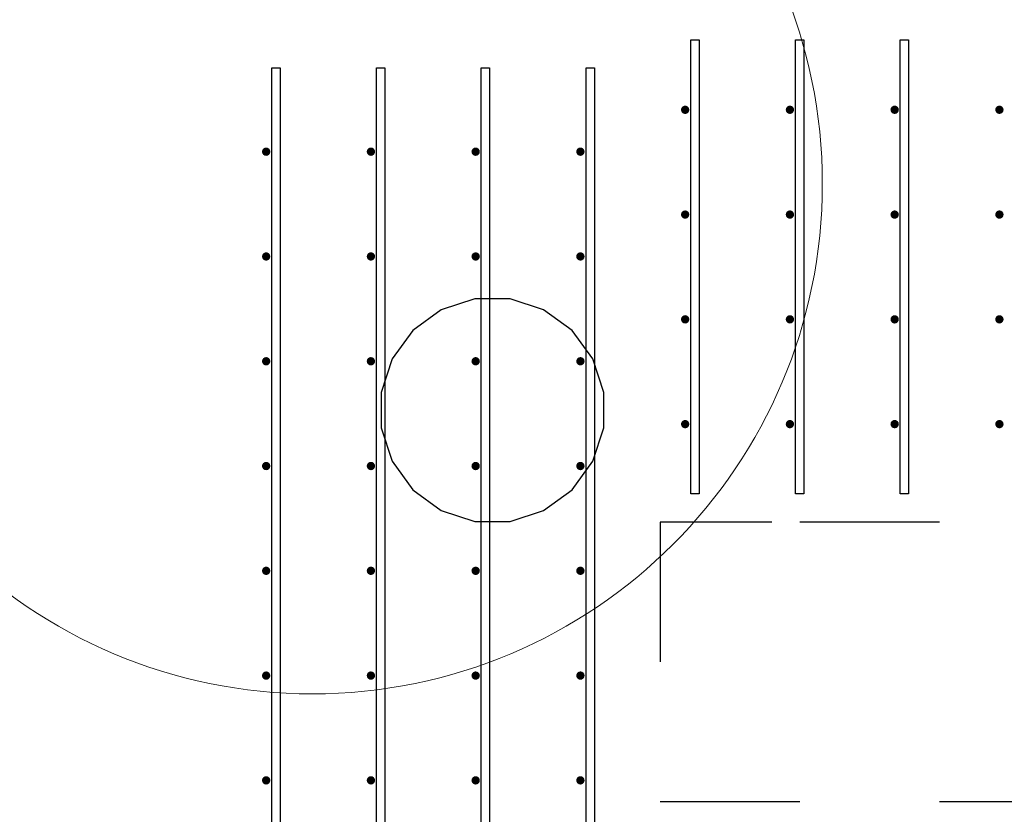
# Model space of a CAD drawing. Header units: metres. Extents: x -38 to 93, y -15 to 21.
# Tile 133 of 256: x 54.487 to 55.192, y 10.491 to 11.06. Entities that reach past the tile are written whole.
import ezdxf

# ---------------------------------------------------------------- set-up
doc = ezdxf.new("R2010")
doc.units = ezdxf.units.M
doc.linetypes.add('______2', pattern=[0.0405, 0.03, -0.0105])
for name, color, linetype, lineweight in [('XR$4$Арматурный каркас 01', 4, 'Continuous', 35), ('XR$4$Общий слой (1)_1', 7, 'Continuous', 13), ('XR$4$Перекрытие (1)', 7, 'Continuous', 35)]:
    doc.layers.add(name, color=color, linetype=linetype, lineweight=lineweight)
doc.layers.add('XR$6$Стена_ бетон несущ.', color=7, linetype='Continuous', lineweight=70, true_color=0xb4b496)

msp = doc.modelspace()

# ---------------------------------------------------------------- hatches: boundary and pattern name
at = {"layer": 'XR$4$Арматурный каркас 01', "linetype": 'Continuous', "lineweight": 50, "transparency": 33554687}
for points in [[(54.96604, 10.99524), (54.96581, 10.99639), (54.96516, 10.99736), (54.96419, 10.99802), (54.96304, 10.99824), (54.96189, 10.99802), (54.96092, 10.99736), (54.96027, 10.99639), (54.96004, 10.99524), (54.96027, 10.9941), (54.96092, 10.99312), (54.96189, 10.99247), (54.96304, 10.99224), (54.96419, 10.99247), (54.96516, 10.99312), (54.96581, 10.9941)], [(54.96604, 10.99524), (54.96581, 10.99639), (54.96516, 10.99736), (54.96419, 10.99802), (54.96304, 10.99824), (54.96189, 10.99802), (54.96092, 10.99736), (54.96027, 10.99639), (54.96004, 10.99524), (54.96027, 10.9941), (54.96092, 10.99312), (54.96189, 10.99247), (54.96304, 10.99224), (54.96419, 10.99247), (54.96516, 10.99312), (54.96581, 10.9941)], [(55.04104, 10.99524), (55.04081, 10.99639), (55.04016, 10.99736), (55.03919, 10.99802), (55.03804, 10.99824), (55.03689, 10.99802), (55.03592, 10.99736), (55.03527, 10.99639), (55.03504, 10.99524), (55.03527, 10.9941), (55.03592, 10.99312), (55.03689, 10.99247), (55.03804, 10.99224), (55.03919, 10.99247), (55.04016, 10.99312), (55.04081, 10.9941)], [(55.04104, 10.99524), (55.04081, 10.99639), (55.04016, 10.99736), (55.03919, 10.99802), (55.03804, 10.99824), (55.03689, 10.99802), (55.03592, 10.99736), (55.03527, 10.99639), (55.03504, 10.99524), (55.03527, 10.9941), (55.03592, 10.99312), (55.03689, 10.99247), (55.03804, 10.99224), (55.03919, 10.99247), (55.04016, 10.99312), (55.04081, 10.9941)], [(55.11604, 10.99524), (55.11581, 10.99639), (55.11516, 10.99736), (55.11419, 10.99802), (55.11304, 10.99824), (55.11189, 10.99802), (55.11092, 10.99736), (55.11027, 10.99639), (55.11004, 10.99524), (55.11027, 10.9941), (55.11092, 10.99312), (55.11189, 10.99247), (55.11304, 10.99224), (55.11419, 10.99247), (55.11516, 10.99312), (55.11581, 10.9941)], [(55.11604, 10.99524), (55.11581, 10.99639), (55.11516, 10.99736), (55.11419, 10.99802), (55.11304, 10.99824), (55.11189, 10.99802), (55.11092, 10.99736), (55.11027, 10.99639), (55.11004, 10.99524), (55.11027, 10.9941), (55.11092, 10.99312), (55.11189, 10.99247), (55.11304, 10.99224), (55.11419, 10.99247), (55.11516, 10.99312), (55.11581, 10.9941)], [(55.19104, 10.99524), (55.19081, 10.99639), (55.19016, 10.99736), (55.18919, 10.99802), (55.18804, 10.99824), (55.18689, 10.99802), (55.18592, 10.99736), (55.18527, 10.99639), (55.18504, 10.99524), (55.18527, 10.9941), (55.18592, 10.99312), (55.18689, 10.99247), (55.18804, 10.99224), (55.18919, 10.99247), (55.19016, 10.99312), (55.19081, 10.9941)], [(55.19104, 10.99524), (55.19081, 10.99639), (55.19016, 10.99736), (55.18919, 10.99802), (55.18804, 10.99824), (55.18689, 10.99802), (55.18592, 10.99736), (55.18527, 10.99639), (55.18504, 10.99524), (55.18527, 10.9941), (55.18592, 10.99312), (55.18689, 10.99247), (55.18804, 10.99224), (55.18919, 10.99247), (55.19016, 10.99312), (55.19081, 10.9941)], [(54.66604, 10.96524), (54.66581, 10.96639), (54.66516, 10.96736), (54.66419, 10.96802), (54.66304, 10.96824), (54.66189, 10.96802), (54.66092, 10.96736), (54.66027, 10.96639), (54.66004, 10.96524), (54.66027, 10.9641), (54.66092, 10.96312), (54.66189, 10.96247), (54.66304, 10.96224), (54.66419, 10.96247), (54.66516, 10.96312), (54.66581, 10.9641)], [(54.66604, 10.96524), (54.66581, 10.96639), (54.66516, 10.96736), (54.66419, 10.96802), (54.66304, 10.96824), (54.66189, 10.96802), (54.66092, 10.96736), (54.66027, 10.96639), (54.66004, 10.96524), (54.66027, 10.9641), (54.66092, 10.96312), (54.66189, 10.96247), (54.66304, 10.96224), (54.66419, 10.96247), (54.66516, 10.96312), (54.66581, 10.9641)], [(54.74104, 10.96524), (54.74081, 10.96639), (54.74016, 10.96736), (54.73919, 10.96802), (54.73804, 10.96824), (54.73689, 10.96802), (54.73592, 10.96736), (54.73527, 10.96639), (54.73504, 10.96524), (54.73527, 10.9641), (54.73592, 10.96312), (54.73689, 10.96247), (54.73804, 10.96224), (54.73919, 10.96247), (54.74016, 10.96312), (54.74081, 10.9641)], [(54.74104, 10.96524), (54.74081, 10.96639), (54.74016, 10.96736), (54.73919, 10.96802), (54.73804, 10.96824), (54.73689, 10.96802), (54.73592, 10.96736), (54.73527, 10.96639), (54.73504, 10.96524), (54.73527, 10.9641), (54.73592, 10.96312), (54.73689, 10.96247), (54.73804, 10.96224), (54.73919, 10.96247), (54.74016, 10.96312), (54.74081, 10.9641)], [(54.81604, 10.96524), (54.81581, 10.96639), (54.81516, 10.96736), (54.81419, 10.96802), (54.81304, 10.96824), (54.81189, 10.96802), (54.81092, 10.96736), (54.81027, 10.96639), (54.81004, 10.96524), (54.81027, 10.9641), (54.81092, 10.96312), (54.81189, 10.96247), (54.81304, 10.96224), (54.81419, 10.96247), (54.81516, 10.96312), (54.81581, 10.9641)], [(54.81604, 10.96524), (54.81581, 10.96639), (54.81516, 10.96736), (54.81419, 10.96802), (54.81304, 10.96824), (54.81189, 10.96802), (54.81092, 10.96736), (54.81027, 10.96639), (54.81004, 10.96524), (54.81027, 10.9641), (54.81092, 10.96312), (54.81189, 10.96247), (54.81304, 10.96224), (54.81419, 10.96247), (54.81516, 10.96312), (54.81581, 10.9641)], [(54.89104, 10.96524), (54.89081, 10.96639), (54.89016, 10.96736), (54.88919, 10.96802), (54.88804, 10.96824), (54.88689, 10.96802), (54.88592, 10.96736), (54.88527, 10.96639), (54.88504, 10.96524), (54.88527, 10.9641), (54.88592, 10.96312), (54.88689, 10.96247), (54.88804, 10.96224), (54.88919, 10.96247), (54.89016, 10.96312), (54.89081, 10.9641)], [(54.89104, 10.96524), (54.89081, 10.96639), (54.89016, 10.96736), (54.88919, 10.96802), (54.88804, 10.96824), (54.88689, 10.96802), (54.88592, 10.96736), (54.88527, 10.96639), (54.88504, 10.96524), (54.88527, 10.9641), (54.88592, 10.96312), (54.88689, 10.96247), (54.88804, 10.96224), (54.88919, 10.96247), (54.89016, 10.96312), (54.89081, 10.9641)], [(54.96604, 10.92024), (54.96581, 10.92139), (54.96516, 10.92236), (54.96419, 10.92302), (54.96304, 10.92324), (54.96189, 10.92302), (54.96092, 10.92236), (54.96027, 10.92139), (54.96004, 10.92024), (54.96027, 10.9191), (54.96092, 10.91812), (54.96189, 10.91747), (54.96304, 10.91724), (54.96419, 10.91747), (54.96516, 10.91812), (54.96581, 10.9191)], [(54.96604, 10.92024), (54.96581, 10.92139), (54.96516, 10.92236), (54.96419, 10.92302), (54.96304, 10.92324), (54.96189, 10.92302), (54.96092, 10.92236), (54.96027, 10.92139), (54.96004, 10.92024), (54.96027, 10.9191), (54.96092, 10.91812), (54.96189, 10.91747), (54.96304, 10.91724), (54.96419, 10.91747), (54.96516, 10.91812), (54.96581, 10.9191)], [(55.04104, 10.92024), (55.04081, 10.92139), (55.04016, 10.92236), (55.03919, 10.92302), (55.03804, 10.92324), (55.03689, 10.92302), (55.03592, 10.92236), (55.03527, 10.92139), (55.03504, 10.92024), (55.03527, 10.9191), (55.03592, 10.91812), (55.03689, 10.91747), (55.03804, 10.91724), (55.03919, 10.91747), (55.04016, 10.91812), (55.04081, 10.9191)], [(55.04104, 10.92024), (55.04081, 10.92139), (55.04016, 10.92236), (55.03919, 10.92302), (55.03804, 10.92324), (55.03689, 10.92302), (55.03592, 10.92236), (55.03527, 10.92139), (55.03504, 10.92024), (55.03527, 10.9191), (55.03592, 10.91812), (55.03689, 10.91747), (55.03804, 10.91724), (55.03919, 10.91747), (55.04016, 10.91812), (55.04081, 10.9191)], [(55.11604, 10.92024), (55.11581, 10.92139), (55.11516, 10.92236), (55.11419, 10.92302), (55.11304, 10.92324), (55.11189, 10.92302), (55.11092, 10.92236), (55.11027, 10.92139), (55.11004, 10.92024), (55.11027, 10.9191), (55.11092, 10.91812), (55.11189, 10.91747), (55.11304, 10.91724), (55.11419, 10.91747), (55.11516, 10.91812), (55.11581, 10.9191)], [(55.11604, 10.92024), (55.11581, 10.92139), (55.11516, 10.92236), (55.11419, 10.92302), (55.11304, 10.92324), (55.11189, 10.92302), (55.11092, 10.92236), (55.11027, 10.92139), (55.11004, 10.92024), (55.11027, 10.9191), (55.11092, 10.91812), (55.11189, 10.91747), (55.11304, 10.91724), (55.11419, 10.91747), (55.11516, 10.91812), (55.11581, 10.9191)], [(55.19104, 10.92024), (55.19081, 10.92139), (55.19016, 10.92236), (55.18919, 10.92302), (55.18804, 10.92324), (55.18689, 10.92302), (55.18592, 10.92236), (55.18527, 10.92139), (55.18504, 10.92024), (55.18527, 10.9191), (55.18592, 10.91812), (55.18689, 10.91747), (55.18804, 10.91724), (55.18919, 10.91747), (55.19016, 10.91812), (55.19081, 10.9191)], [(55.19104, 10.92024), (55.19081, 10.92139), (55.19016, 10.92236), (55.18919, 10.92302), (55.18804, 10.92324), (55.18689, 10.92302), (55.18592, 10.92236), (55.18527, 10.92139), (55.18504, 10.92024), (55.18527, 10.9191), (55.18592, 10.91812), (55.18689, 10.91747), (55.18804, 10.91724), (55.18919, 10.91747), (55.19016, 10.91812), (55.19081, 10.9191)], [(54.66604, 10.89024), (54.66581, 10.89139), (54.66516, 10.89236), (54.66419, 10.89302), (54.66304, 10.89324), (54.66189, 10.89302), (54.66092, 10.89236), (54.66027, 10.89139), (54.66004, 10.89024), (54.66027, 10.8891), (54.66092, 10.88812), (54.66189, 10.88747), (54.66304, 10.88724), (54.66419, 10.88747), (54.66516, 10.88812), (54.66581, 10.8891)], [(54.66604, 10.89024), (54.66581, 10.89139), (54.66516, 10.89236), (54.66419, 10.89302), (54.66304, 10.89324), (54.66189, 10.89302), (54.66092, 10.89236), (54.66027, 10.89139), (54.66004, 10.89024), (54.66027, 10.8891), (54.66092, 10.88812), (54.66189, 10.88747), (54.66304, 10.88724), (54.66419, 10.88747), (54.66516, 10.88812), (54.66581, 10.8891)], [(54.74104, 10.89024), (54.74081, 10.89139), (54.74016, 10.89236), (54.73919, 10.89302), (54.73804, 10.89324), (54.73689, 10.89302), (54.73592, 10.89236), (54.73527, 10.89139), (54.73504, 10.89024), (54.73527, 10.8891), (54.73592, 10.88812), (54.73689, 10.88747), (54.73804, 10.88724), (54.73919, 10.88747), (54.74016, 10.88812), (54.74081, 10.8891)], [(54.74104, 10.89024), (54.74081, 10.89139), (54.74016, 10.89236), (54.73919, 10.89302), (54.73804, 10.89324), (54.73689, 10.89302), (54.73592, 10.89236), (54.73527, 10.89139), (54.73504, 10.89024), (54.73527, 10.8891), (54.73592, 10.88812), (54.73689, 10.88747), (54.73804, 10.88724), (54.73919, 10.88747), (54.74016, 10.88812), (54.74081, 10.8891)], [(54.81604, 10.89024), (54.81581, 10.89139), (54.81516, 10.89236), (54.81419, 10.89302), (54.81304, 10.89324), (54.81189, 10.89302), (54.81092, 10.89236), (54.81027, 10.89139), (54.81004, 10.89024), (54.81027, 10.8891), (54.81092, 10.88812), (54.81189, 10.88747), (54.81304, 10.88724), (54.81419, 10.88747), (54.81516, 10.88812), (54.81581, 10.8891)], [(54.81604, 10.89024), (54.81581, 10.89139), (54.81516, 10.89236), (54.81419, 10.89302), (54.81304, 10.89324), (54.81189, 10.89302), (54.81092, 10.89236), (54.81027, 10.89139), (54.81004, 10.89024), (54.81027, 10.8891), (54.81092, 10.88812), (54.81189, 10.88747), (54.81304, 10.88724), (54.81419, 10.88747), (54.81516, 10.88812), (54.81581, 10.8891)], [(54.89104, 10.89024), (54.89081, 10.89139), (54.89016, 10.89236), (54.88919, 10.89302), (54.88804, 10.89324), (54.88689, 10.89302), (54.88592, 10.89236), (54.88527, 10.89139), (54.88504, 10.89024), (54.88527, 10.8891), (54.88592, 10.88812), (54.88689, 10.88747), (54.88804, 10.88724), (54.88919, 10.88747), (54.89016, 10.88812), (54.89081, 10.8891)], [(54.89104, 10.89024), (54.89081, 10.89139), (54.89016, 10.89236), (54.88919, 10.89302), (54.88804, 10.89324), (54.88689, 10.89302), (54.88592, 10.89236), (54.88527, 10.89139), (54.88504, 10.89024), (54.88527, 10.8891), (54.88592, 10.88812), (54.88689, 10.88747), (54.88804, 10.88724), (54.88919, 10.88747), (54.89016, 10.88812), (54.89081, 10.8891)], [(54.96604, 10.84524), (54.96581, 10.84639), (54.96516, 10.84736), (54.96419, 10.84802), (54.96304, 10.84824), (54.96189, 10.84802), (54.96092, 10.84736), (54.96027, 10.84639), (54.96004, 10.84524), (54.96027, 10.8441), (54.96092, 10.84312), (54.96189, 10.84247), (54.96304, 10.84224), (54.96419, 10.84247), (54.96516, 10.84312), (54.96581, 10.8441)], [(54.96604, 10.84524), (54.96581, 10.84639), (54.96516, 10.84736), (54.96419, 10.84802), (54.96304, 10.84824), (54.96189, 10.84802), (54.96092, 10.84736), (54.96027, 10.84639), (54.96004, 10.84524), (54.96027, 10.8441), (54.96092, 10.84312), (54.96189, 10.84247), (54.96304, 10.84224), (54.96419, 10.84247), (54.96516, 10.84312), (54.96581, 10.8441)], [(55.04104, 10.84524), (55.04081, 10.84639), (55.04016, 10.84736), (55.03919, 10.84802), (55.03804, 10.84824), (55.03689, 10.84802), (55.03592, 10.84736), (55.03527, 10.84639), (55.03504, 10.84524), (55.03527, 10.8441), (55.03592, 10.84312), (55.03689, 10.84247), (55.03804, 10.84224), (55.03919, 10.84247), (55.04016, 10.84312), (55.04081, 10.8441)], [(55.04104, 10.84524), (55.04081, 10.84639), (55.04016, 10.84736), (55.03919, 10.84802), (55.03804, 10.84824), (55.03689, 10.84802), (55.03592, 10.84736), (55.03527, 10.84639), (55.03504, 10.84524), (55.03527, 10.8441), (55.03592, 10.84312), (55.03689, 10.84247), (55.03804, 10.84224), (55.03919, 10.84247), (55.04016, 10.84312), (55.04081, 10.8441)], [(55.11604, 10.84524), (55.11581, 10.84639), (55.11516, 10.84736), (55.11419, 10.84802), (55.11304, 10.84824), (55.11189, 10.84802), (55.11092, 10.84736), (55.11027, 10.84639), (55.11004, 10.84524), (55.11027, 10.8441), (55.11092, 10.84312), (55.11189, 10.84247), (55.11304, 10.84224), (55.11419, 10.84247), (55.11516, 10.84312), (55.11581, 10.8441)], [(55.11604, 10.84524), (55.11581, 10.84639), (55.11516, 10.84736), (55.11419, 10.84802), (55.11304, 10.84824), (55.11189, 10.84802), (55.11092, 10.84736), (55.11027, 10.84639), (55.11004, 10.84524), (55.11027, 10.8441), (55.11092, 10.84312), (55.11189, 10.84247), (55.11304, 10.84224), (55.11419, 10.84247), (55.11516, 10.84312), (55.11581, 10.8441)], [(55.19104, 10.84524), (55.19081, 10.84639), (55.19016, 10.84736), (55.18919, 10.84802), (55.18804, 10.84824), (55.18689, 10.84802), (55.18592, 10.84736), (55.18527, 10.84639), (55.18504, 10.84524), (55.18527, 10.8441), (55.18592, 10.84312), (55.18689, 10.84247), (55.18804, 10.84224), (55.18919, 10.84247), (55.19016, 10.84312), (55.19081, 10.8441)], [(55.19104, 10.84524), (55.19081, 10.84639), (55.19016, 10.84736), (55.18919, 10.84802), (55.18804, 10.84824), (55.18689, 10.84802), (55.18592, 10.84736), (55.18527, 10.84639), (55.18504, 10.84524), (55.18527, 10.8441), (55.18592, 10.84312), (55.18689, 10.84247), (55.18804, 10.84224), (55.18919, 10.84247), (55.19016, 10.84312), (55.19081, 10.8441)], [(54.66604, 10.81524), (54.66581, 10.81639), (54.66516, 10.81736), (54.66419, 10.81802), (54.66304, 10.81824), (54.66189, 10.81802), (54.66092, 10.81736), (54.66027, 10.81639), (54.66004, 10.81524), (54.66027, 10.8141), (54.66092, 10.81312), (54.66189, 10.81247), (54.66304, 10.81224), (54.66419, 10.81247), (54.66516, 10.81312), (54.66581, 10.8141)], [(54.66604, 10.81524), (54.66581, 10.81639), (54.66516, 10.81736), (54.66419, 10.81802), (54.66304, 10.81824), (54.66189, 10.81802), (54.66092, 10.81736), (54.66027, 10.81639), (54.66004, 10.81524), (54.66027, 10.8141), (54.66092, 10.81312), (54.66189, 10.81247), (54.66304, 10.81224), (54.66419, 10.81247), (54.66516, 10.81312), (54.66581, 10.8141)], [(54.74104, 10.81524), (54.74081, 10.81639), (54.74016, 10.81736), (54.73919, 10.81802), (54.73804, 10.81824), (54.73689, 10.81802), (54.73592, 10.81736), (54.73527, 10.81639), (54.73504, 10.81524), (54.73527, 10.8141), (54.73592, 10.81312), (54.73689, 10.81247), (54.73804, 10.81224), (54.73919, 10.81247), (54.74016, 10.81312), (54.74081, 10.8141)], [(54.74104, 10.81524), (54.74081, 10.81639), (54.74016, 10.81736), (54.73919, 10.81802), (54.73804, 10.81824), (54.73689, 10.81802), (54.73592, 10.81736), (54.73527, 10.81639), (54.73504, 10.81524), (54.73527, 10.8141), (54.73592, 10.81312), (54.73689, 10.81247), (54.73804, 10.81224), (54.73919, 10.81247), (54.74016, 10.81312), (54.74081, 10.8141)], [(54.81604, 10.81524), (54.81581, 10.81639), (54.81516, 10.81736), (54.81419, 10.81802), (54.81304, 10.81824), (54.81189, 10.81802), (54.81092, 10.81736), (54.81027, 10.81639), (54.81004, 10.81524), (54.81027, 10.8141), (54.81092, 10.81312), (54.81189, 10.81247), (54.81304, 10.81224), (54.81419, 10.81247), (54.81516, 10.81312), (54.81581, 10.8141)], [(54.81604, 10.81524), (54.81581, 10.81639), (54.81516, 10.81736), (54.81419, 10.81802), (54.81304, 10.81824), (54.81189, 10.81802), (54.81092, 10.81736), (54.81027, 10.81639), (54.81004, 10.81524), (54.81027, 10.8141), (54.81092, 10.81312), (54.81189, 10.81247), (54.81304, 10.81224), (54.81419, 10.81247), (54.81516, 10.81312), (54.81581, 10.8141)], [(54.89104, 10.81524), (54.89081, 10.81639), (54.89016, 10.81736), (54.88919, 10.81802), (54.88804, 10.81824), (54.88689, 10.81802), (54.88592, 10.81736), (54.88527, 10.81639), (54.88504, 10.81524), (54.88527, 10.8141), (54.88592, 10.81312), (54.88689, 10.81247), (54.88804, 10.81224), (54.88919, 10.81247), (54.89016, 10.81312), (54.89081, 10.8141)], [(54.89104, 10.81524), (54.89081, 10.81639), (54.89016, 10.81736), (54.88919, 10.81802), (54.88804, 10.81824), (54.88689, 10.81802), (54.88592, 10.81736), (54.88527, 10.81639), (54.88504, 10.81524), (54.88527, 10.8141), (54.88592, 10.81312), (54.88689, 10.81247), (54.88804, 10.81224), (54.88919, 10.81247), (54.89016, 10.81312), (54.89081, 10.8141)], [(54.96604, 10.77024), (54.96581, 10.77139), (54.96516, 10.77236), (54.96419, 10.77302), (54.96304, 10.77324), (54.96189, 10.77302), (54.96092, 10.77236), (54.96027, 10.77139), (54.96004, 10.77024), (54.96027, 10.7691), (54.96092, 10.76812), (54.96189, 10.76747), (54.96304, 10.76724), (54.96419, 10.76747), (54.96516, 10.76812), (54.96581, 10.7691)], [(54.96604, 10.77024), (54.96581, 10.77139), (54.96516, 10.77236), (54.96419, 10.77302), (54.96304, 10.77324), (54.96189, 10.77302), (54.96092, 10.77236), (54.96027, 10.77139), (54.96004, 10.77024), (54.96027, 10.7691), (54.96092, 10.76812), (54.96189, 10.76747), (54.96304, 10.76724), (54.96419, 10.76747), (54.96516, 10.76812), (54.96581, 10.7691)], [(55.04104, 10.77024), (55.04081, 10.77139), (55.04016, 10.77236), (55.03919, 10.77302), (55.03804, 10.77324), (55.03689, 10.77302), (55.03592, 10.77236), (55.03527, 10.77139), (55.03504, 10.77024), (55.03527, 10.7691), (55.03592, 10.76812), (55.03689, 10.76747), (55.03804, 10.76724), (55.03919, 10.76747), (55.04016, 10.76812), (55.04081, 10.7691)], [(55.04104, 10.77024), (55.04081, 10.77139), (55.04016, 10.77236), (55.03919, 10.77302), (55.03804, 10.77324), (55.03689, 10.77302), (55.03592, 10.77236), (55.03527, 10.77139), (55.03504, 10.77024), (55.03527, 10.7691), (55.03592, 10.76812), (55.03689, 10.76747), (55.03804, 10.76724), (55.03919, 10.76747), (55.04016, 10.76812), (55.04081, 10.7691)], [(55.11604, 10.77024), (55.11581, 10.77139), (55.11516, 10.77236), (55.11419, 10.77302), (55.11304, 10.77324), (55.11189, 10.77302), (55.11092, 10.77236), (55.11027, 10.77139), (55.11004, 10.77024), (55.11027, 10.7691), (55.11092, 10.76812), (55.11189, 10.76747), (55.11304, 10.76724), (55.11419, 10.76747), (55.11516, 10.76812), (55.11581, 10.7691)], [(55.11604, 10.77024), (55.11581, 10.77139), (55.11516, 10.77236), (55.11419, 10.77302), (55.11304, 10.77324), (55.11189, 10.77302), (55.11092, 10.77236), (55.11027, 10.77139), (55.11004, 10.77024), (55.11027, 10.7691), (55.11092, 10.76812), (55.11189, 10.76747), (55.11304, 10.76724), (55.11419, 10.76747), (55.11516, 10.76812), (55.11581, 10.7691)], [(55.19104, 10.77024), (55.19081, 10.77139), (55.19016, 10.77236), (55.18919, 10.77302), (55.18804, 10.77324), (55.18689, 10.77302), (55.18592, 10.77236), (55.18527, 10.77139), (55.18504, 10.77024), (55.18527, 10.7691), (55.18592, 10.76812), (55.18689, 10.76747), (55.18804, 10.76724), (55.18919, 10.76747), (55.19016, 10.76812), (55.19081, 10.7691)], [(55.19104, 10.77024), (55.19081, 10.77139), (55.19016, 10.77236), (55.18919, 10.77302), (55.18804, 10.77324), (55.18689, 10.77302), (55.18592, 10.77236), (55.18527, 10.77139), (55.18504, 10.77024), (55.18527, 10.7691), (55.18592, 10.76812), (55.18689, 10.76747), (55.18804, 10.76724), (55.18919, 10.76747), (55.19016, 10.76812), (55.19081, 10.7691)], [(54.66604, 10.74024), (54.66581, 10.74139), (54.66516, 10.74237), (54.66419, 10.74302), (54.66304, 10.74324), (54.66189, 10.74302), (54.66092, 10.74237), (54.66027, 10.74139), (54.66004, 10.74024), (54.66027, 10.7391), (54.66092, 10.73812), (54.66189, 10.73747), (54.66304, 10.73724), (54.66419, 10.73747), (54.66516, 10.73812), (54.66581, 10.7391)], [(54.66604, 10.74024), (54.66581, 10.74139), (54.66516, 10.74237), (54.66419, 10.74302), (54.66304, 10.74324), (54.66189, 10.74302), (54.66092, 10.74237), (54.66027, 10.74139), (54.66004, 10.74024), (54.66027, 10.7391), (54.66092, 10.73812), (54.66189, 10.73747), (54.66304, 10.73724), (54.66419, 10.73747), (54.66516, 10.73812), (54.66581, 10.7391)], [(54.74104, 10.74024), (54.74081, 10.74139), (54.74016, 10.74237), (54.73919, 10.74302), (54.73804, 10.74324), (54.73689, 10.74302), (54.73592, 10.74237), (54.73527, 10.74139), (54.73504, 10.74024), (54.73527, 10.7391), (54.73592, 10.73812), (54.73689, 10.73747), (54.73804, 10.73724), (54.73919, 10.73747), (54.74016, 10.73812), (54.74081, 10.7391)], [(54.74104, 10.74024), (54.74081, 10.74139), (54.74016, 10.74237), (54.73919, 10.74302), (54.73804, 10.74324), (54.73689, 10.74302), (54.73592, 10.74237), (54.73527, 10.74139), (54.73504, 10.74024), (54.73527, 10.7391), (54.73592, 10.73812), (54.73689, 10.73747), (54.73804, 10.73724), (54.73919, 10.73747), (54.74016, 10.73812), (54.74081, 10.7391)], [(54.81604, 10.74024), (54.81581, 10.74139), (54.81516, 10.74237), (54.81419, 10.74302), (54.81304, 10.74324), (54.81189, 10.74302), (54.81092, 10.74237), (54.81027, 10.74139), (54.81004, 10.74024), (54.81027, 10.7391), (54.81092, 10.73812), (54.81189, 10.73747), (54.81304, 10.73724), (54.81419, 10.73747), (54.81516, 10.73812), (54.81581, 10.7391)], [(54.81604, 10.74024), (54.81581, 10.74139), (54.81516, 10.74237), (54.81419, 10.74302), (54.81304, 10.74324), (54.81189, 10.74302), (54.81092, 10.74237), (54.81027, 10.74139), (54.81004, 10.74024), (54.81027, 10.7391), (54.81092, 10.73812), (54.81189, 10.73747), (54.81304, 10.73724), (54.81419, 10.73747), (54.81516, 10.73812), (54.81581, 10.7391)], [(54.89104, 10.74024), (54.89081, 10.74139), (54.89016, 10.74237), (54.88919, 10.74302), (54.88804, 10.74324), (54.88689, 10.74302), (54.88592, 10.74237), (54.88527, 10.74139), (54.88504, 10.74024), (54.88527, 10.7391), (54.88592, 10.73812), (54.88689, 10.73747), (54.88804, 10.73724), (54.88919, 10.73747), (54.89016, 10.73812), (54.89081, 10.7391)], [(54.89104, 10.74024), (54.89081, 10.74139), (54.89016, 10.74237), (54.88919, 10.74302), (54.88804, 10.74324), (54.88689, 10.74302), (54.88592, 10.74237), (54.88527, 10.74139), (54.88504, 10.74024), (54.88527, 10.7391), (54.88592, 10.73812), (54.88689, 10.73747), (54.88804, 10.73724), (54.88919, 10.73747), (54.89016, 10.73812), (54.89081, 10.7391)], [(54.66604, 10.66524), (54.66581, 10.66639), (54.66516, 10.66737), (54.66419, 10.66802), (54.66304, 10.66824), (54.66189, 10.66802), (54.66092, 10.66737), (54.66027, 10.66639), (54.66004, 10.66524), (54.66027, 10.6641), (54.66092, 10.66312), (54.66189, 10.66247), (54.66304, 10.66224), (54.66419, 10.66247), (54.66516, 10.66312), (54.66581, 10.6641)], [(54.66604, 10.66524), (54.66581, 10.66639), (54.66516, 10.66737), (54.66419, 10.66802), (54.66304, 10.66824), (54.66189, 10.66802), (54.66092, 10.66737), (54.66027, 10.66639), (54.66004, 10.66524), (54.66027, 10.6641), (54.66092, 10.66312), (54.66189, 10.66247), (54.66304, 10.66224), (54.66419, 10.66247), (54.66516, 10.66312), (54.66581, 10.6641)], [(54.74104, 10.66524), (54.74081, 10.66639), (54.74016, 10.66737), (54.73919, 10.66802), (54.73804, 10.66824), (54.73689, 10.66802), (54.73592, 10.66737), (54.73527, 10.66639), (54.73504, 10.66524), (54.73527, 10.6641), (54.73592, 10.66312), (54.73689, 10.66247), (54.73804, 10.66224), (54.73919, 10.66247), (54.74016, 10.66312), (54.74081, 10.6641)], [(54.74104, 10.66524), (54.74081, 10.66639), (54.74016, 10.66737), (54.73919, 10.66802), (54.73804, 10.66824), (54.73689, 10.66802), (54.73592, 10.66737), (54.73527, 10.66639), (54.73504, 10.66524), (54.73527, 10.6641), (54.73592, 10.66312), (54.73689, 10.66247), (54.73804, 10.66224), (54.73919, 10.66247), (54.74016, 10.66312), (54.74081, 10.6641)], [(54.81604, 10.66524), (54.81581, 10.66639), (54.81516, 10.66737), (54.81419, 10.66802), (54.81304, 10.66824), (54.81189, 10.66802), (54.81092, 10.66737), (54.81027, 10.66639), (54.81004, 10.66524), (54.81027, 10.6641), (54.81092, 10.66312), (54.81189, 10.66247), (54.81304, 10.66224), (54.81419, 10.66247), (54.81516, 10.66312), (54.81581, 10.6641)], [(54.81604, 10.66524), (54.81581, 10.66639), (54.81516, 10.66737), (54.81419, 10.66802), (54.81304, 10.66824), (54.81189, 10.66802), (54.81092, 10.66737), (54.81027, 10.66639), (54.81004, 10.66524), (54.81027, 10.6641), (54.81092, 10.66312), (54.81189, 10.66247), (54.81304, 10.66224), (54.81419, 10.66247), (54.81516, 10.66312), (54.81581, 10.6641)], [(54.89104, 10.66524), (54.89081, 10.66639), (54.89016, 10.66737), (54.88919, 10.66802), (54.88804, 10.66824), (54.88689, 10.66802), (54.88592, 10.66737), (54.88527, 10.66639), (54.88504, 10.66524), (54.88527, 10.6641), (54.88592, 10.66312), (54.88689, 10.66247), (54.88804, 10.66224), (54.88919, 10.66247), (54.89016, 10.66312), (54.89081, 10.6641)], [(54.89104, 10.66524), (54.89081, 10.66639), (54.89016, 10.66737), (54.88919, 10.66802), (54.88804, 10.66824), (54.88689, 10.66802), (54.88592, 10.66737), (54.88527, 10.66639), (54.88504, 10.66524), (54.88527, 10.6641), (54.88592, 10.66312), (54.88689, 10.66247), (54.88804, 10.66224), (54.88919, 10.66247), (54.89016, 10.66312), (54.89081, 10.6641)], [(54.66604, 10.59024), (54.66581, 10.59139), (54.66516, 10.59237), (54.66419, 10.59302), (54.66304, 10.59324), (54.66189, 10.59302), (54.66092, 10.59237), (54.66027, 10.59139), (54.66004, 10.59024), (54.66027, 10.5891), (54.66092, 10.58812), (54.66189, 10.58747), (54.66304, 10.58724), (54.66419, 10.58747), (54.66516, 10.58812), (54.66581, 10.5891)], [(54.66604, 10.59024), (54.66581, 10.59139), (54.66516, 10.59237), (54.66419, 10.59302), (54.66304, 10.59324), (54.66189, 10.59302), (54.66092, 10.59237), (54.66027, 10.59139), (54.66004, 10.59024), (54.66027, 10.5891), (54.66092, 10.58812), (54.66189, 10.58747), (54.66304, 10.58724), (54.66419, 10.58747), (54.66516, 10.58812), (54.66581, 10.5891)], [(54.74104, 10.59024), (54.74081, 10.59139), (54.74016, 10.59237), (54.73919, 10.59302), (54.73804, 10.59324), (54.73689, 10.59302), (54.73592, 10.59237), (54.73527, 10.59139), (54.73504, 10.59024), (54.73527, 10.5891), (54.73592, 10.58812), (54.73689, 10.58747), (54.73804, 10.58724), (54.73919, 10.58747), (54.74016, 10.58812), (54.74081, 10.5891)], [(54.74104, 10.59024), (54.74081, 10.59139), (54.74016, 10.59237), (54.73919, 10.59302), (54.73804, 10.59324), (54.73689, 10.59302), (54.73592, 10.59237), (54.73527, 10.59139), (54.73504, 10.59024), (54.73527, 10.5891), (54.73592, 10.58812), (54.73689, 10.58747), (54.73804, 10.58724), (54.73919, 10.58747), (54.74016, 10.58812), (54.74081, 10.5891)], [(54.81604, 10.59024), (54.81581, 10.59139), (54.81516, 10.59237), (54.81419, 10.59302), (54.81304, 10.59324), (54.81189, 10.59302), (54.81092, 10.59237), (54.81027, 10.59139), (54.81004, 10.59024), (54.81027, 10.5891), (54.81092, 10.58812), (54.81189, 10.58747), (54.81304, 10.58724), (54.81419, 10.58747), (54.81516, 10.58812), (54.81581, 10.5891)], [(54.81604, 10.59024), (54.81581, 10.59139), (54.81516, 10.59237), (54.81419, 10.59302), (54.81304, 10.59324), (54.81189, 10.59302), (54.81092, 10.59237), (54.81027, 10.59139), (54.81004, 10.59024), (54.81027, 10.5891), (54.81092, 10.58812), (54.81189, 10.58747), (54.81304, 10.58724), (54.81419, 10.58747), (54.81516, 10.58812), (54.81581, 10.5891)], [(54.89104, 10.59024), (54.89081, 10.59139), (54.89016, 10.59237), (54.88919, 10.59302), (54.88804, 10.59324), (54.88689, 10.59302), (54.88592, 10.59237), (54.88527, 10.59139), (54.88504, 10.59024), (54.88527, 10.5891), (54.88592, 10.58812), (54.88689, 10.58747), (54.88804, 10.58724), (54.88919, 10.58747), (54.89016, 10.58812), (54.89081, 10.5891)], [(54.89104, 10.59024), (54.89081, 10.59139), (54.89016, 10.59237), (54.88919, 10.59302), (54.88804, 10.59324), (54.88689, 10.59302), (54.88592, 10.59237), (54.88527, 10.59139), (54.88504, 10.59024), (54.88527, 10.5891), (54.88592, 10.58812), (54.88689, 10.58747), (54.88804, 10.58724), (54.88919, 10.58747), (54.89016, 10.58812), (54.89081, 10.5891)], [(54.66604, 10.51524), (54.66581, 10.51639), (54.66516, 10.51737), (54.66419, 10.51802), (54.66304, 10.51824), (54.66189, 10.51802), (54.66092, 10.51737), (54.66027, 10.51639), (54.66004, 10.51524), (54.66027, 10.5141), (54.66092, 10.51312), (54.66189, 10.51247), (54.66304, 10.51224), (54.66419, 10.51247), (54.66516, 10.51312), (54.66581, 10.5141)], [(54.66604, 10.51524), (54.66581, 10.51639), (54.66516, 10.51737), (54.66419, 10.51802), (54.66304, 10.51824), (54.66189, 10.51802), (54.66092, 10.51737), (54.66027, 10.51639), (54.66004, 10.51524), (54.66027, 10.5141), (54.66092, 10.51312), (54.66189, 10.51247), (54.66304, 10.51224), (54.66419, 10.51247), (54.66516, 10.51312), (54.66581, 10.5141)], [(54.74104, 10.51524), (54.74081, 10.51639), (54.74016, 10.51737), (54.73919, 10.51802), (54.73804, 10.51824), (54.73689, 10.51802), (54.73592, 10.51737), (54.73527, 10.51639), (54.73504, 10.51524), (54.73527, 10.5141), (54.73592, 10.51312), (54.73689, 10.51247), (54.73804, 10.51224), (54.73919, 10.51247), (54.74016, 10.51312), (54.74081, 10.5141)], [(54.74104, 10.51524), (54.74081, 10.51639), (54.74016, 10.51737), (54.73919, 10.51802), (54.73804, 10.51824), (54.73689, 10.51802), (54.73592, 10.51737), (54.73527, 10.51639), (54.73504, 10.51524), (54.73527, 10.5141), (54.73592, 10.51312), (54.73689, 10.51247), (54.73804, 10.51224), (54.73919, 10.51247), (54.74016, 10.51312), (54.74081, 10.5141)], [(54.81604, 10.51524), (54.81581, 10.51639), (54.81516, 10.51737), (54.81419, 10.51802), (54.81304, 10.51824), (54.81189, 10.51802), (54.81092, 10.51737), (54.81027, 10.51639), (54.81004, 10.51524), (54.81027, 10.5141), (54.81092, 10.51312), (54.81189, 10.51247), (54.81304, 10.51224), (54.81419, 10.51247), (54.81516, 10.51312), (54.81581, 10.5141)], [(54.81604, 10.51524), (54.81581, 10.51639), (54.81516, 10.51737), (54.81419, 10.51802), (54.81304, 10.51824), (54.81189, 10.51802), (54.81092, 10.51737), (54.81027, 10.51639), (54.81004, 10.51524), (54.81027, 10.5141), (54.81092, 10.51312), (54.81189, 10.51247), (54.81304, 10.51224), (54.81419, 10.51247), (54.81516, 10.51312), (54.81581, 10.5141)], [(54.89104, 10.51524), (54.89081, 10.51639), (54.89016, 10.51737), (54.88919, 10.51802), (54.88804, 10.51824), (54.88689, 10.51802), (54.88592, 10.51737), (54.88527, 10.51639), (54.88504, 10.51524), (54.88527, 10.5141), (54.88592, 10.51312), (54.88689, 10.51247), (54.88804, 10.51224), (54.88919, 10.51247), (54.89016, 10.51312), (54.89081, 10.5141)], [(54.89104, 10.51524), (54.89081, 10.51639), (54.89016, 10.51737), (54.88919, 10.51802), (54.88804, 10.51824), (54.88689, 10.51802), (54.88592, 10.51737), (54.88527, 10.51639), (54.88504, 10.51524), (54.88527, 10.5141), (54.88592, 10.51312), (54.88689, 10.51247), (54.88804, 10.51224), (54.88919, 10.51247), (54.89016, 10.51312), (54.89081, 10.5141)]]:
    msp.add_hatch(color=2, dxfattribs=at).paths.add_polyline_path(points)

# ---------------------------------------------------------------- linework, layer by layer
at = {"layer": 'XR$4$Арматурный каркас 01', "color": 2, "linetype": 'Continuous', "lineweight": 25, "transparency": 33554687}
for points in [[(54.96704, 10.72024), (54.96704, 11.04524), (54.97304, 11.04524), (54.97304, 10.72024), (54.96704, 10.72024)], [(54.96704, 10.72024), (54.96704, 11.04524), (54.97304, 11.04524), (54.97304, 10.72024), (54.96704, 10.72024)], [(54.96704, 10.72024), (54.96704, 11.04524), (54.97304, 11.04524), (54.97304, 10.72024), (54.96704, 10.72024)], [(54.96704, 10.72024), (54.96704, 11.04524), (54.97304, 11.04524), (54.97304, 10.72024), (54.96704, 10.72024)], [(55.04204, 10.72024), (55.04204, 11.04524), (55.04804, 11.04524), (55.04804, 10.72024), (55.04204, 10.72024)], [(55.04204, 10.72024), (55.04204, 11.04524), (55.04804, 11.04524), (55.04804, 10.72024), (55.04204, 10.72024)], [(55.04204, 10.72024), (55.04204, 11.04524), (55.04804, 11.04524), (55.04804, 10.72024), (55.04204, 10.72024)], [(55.04204, 10.72024), (55.04204, 11.04524), (55.04804, 11.04524), (55.04804, 10.72024), (55.04204, 10.72024)], [(55.11704, 10.72024), (55.11704, 11.04524), (55.12304, 11.04524), (55.12304, 10.72024), (55.11704, 10.72024)], [(55.11704, 10.72024), (55.11704, 11.04524), (55.12304, 11.04524), (55.12304, 10.72024), (55.11704, 10.72024)], [(55.11704, 10.72024), (55.11704, 11.04524), (55.12304, 11.04524), (55.12304, 10.72024), (55.11704, 10.72024)], [(55.11704, 10.72024), (55.11704, 11.04524), (55.12304, 11.04524), (55.12304, 10.72024), (55.11704, 10.72024)], [(54.67304, 11.02524), (54.67304, 10.17524), (54.66704, 10.17524), (54.66704, 11.02524), (54.67304, 11.02524)], [(54.67304, 11.02524), (54.67304, 10.17524), (54.66704, 10.17524), (54.66704, 11.02524), (54.67304, 11.02524)], [(54.67304, 11.02524), (54.67304, 10.17524), (54.66704, 10.17524), (54.66704, 11.02524), (54.67304, 11.02524)], [(54.67304, 11.02524), (54.67304, 10.17524), (54.66704, 10.17524), (54.66704, 11.02524), (54.67304, 11.02524)], [(54.74804, 11.02524), (54.74804, 10.17524), (54.74204, 10.17524), (54.74204, 11.02524), (54.74804, 11.02524)], [(54.74804, 11.02524), (54.74804, 10.17524), (54.74204, 10.17524), (54.74204, 11.02524), (54.74804, 11.02524)], [(54.74804, 11.02524), (54.74804, 10.17524), (54.74204, 10.17524), (54.74204, 11.02524), (54.74804, 11.02524)], [(54.74804, 11.02524), (54.74804, 10.17524), (54.74204, 10.17524), (54.74204, 11.02524), (54.74804, 11.02524)], [(54.82304, 11.02524), (54.82304, 10.17524), (54.81704, 10.17524), (54.81704, 11.02524), (54.82304, 11.02524)], [(54.82304, 11.02524), (54.82304, 10.17524), (54.81704, 10.17524), (54.81704, 11.02524), (54.82304, 11.02524)], [(54.82304, 11.02524), (54.82304, 10.17524), (54.81704, 10.17524), (54.81704, 11.02524), (54.82304, 11.02524)], [(54.82304, 11.02524), (54.82304, 10.17524), (54.81704, 10.17524), (54.81704, 11.02524), (54.82304, 11.02524)], [(54.89804, 11.02524), (54.89804, 10.17524), (54.89204, 10.17524), (54.89204, 11.02524), (54.89804, 11.02524)], [(54.89804, 11.02524), (54.89804, 10.17524), (54.89204, 10.17524), (54.89204, 11.02524), (54.89804, 11.02524)], [(54.89804, 11.02524), (54.89804, 10.17524), (54.89204, 10.17524), (54.89204, 11.02524), (54.89804, 11.02524)], [(54.89804, 11.02524), (54.89804, 10.17524), (54.89204, 10.17524), (54.89204, 11.02524), (54.89804, 11.02524)]]:
    msp.add_lwpolyline(points, dxfattribs=at)
at = {"layer": 'XR$4$Общий слой (1)_1', "color": 7, "linetype": 'Continuous', "lineweight": 13, "transparency": 33554687}
msp.add_circle((54.69609, 10.94233), 0.36516, dxfattribs=at)
at = {"layer": 'XR$4$Перекрытие (1)', "color": 7, "linetype": 'Continuous', "lineweight": 25, "transparency": 33554687}
for p, q in [((54.81242, 10.85991), (54.78842, 10.85211)), ((54.83766, 10.85991), (54.81242, 10.85991)), ((54.86166, 10.85211), (54.83766, 10.85991)), ((54.78842, 10.85211), (54.768, 10.83728)), ((54.88208, 10.83728), (54.86166, 10.85211)), ((54.768, 10.83728), (54.75317, 10.81686)), ((54.89691, 10.81686), (54.88208, 10.83728)), ((54.75317, 10.81686), (54.74537, 10.79286)), ((54.90471, 10.79286), (54.89691, 10.81686)), ((54.74537, 10.79286), (54.74537, 10.76763)), ((54.90471, 10.76763), (54.90471, 10.79286)), ((54.74537, 10.76763), (54.75317, 10.74362)), ((54.89691, 10.74362), (54.90471, 10.76763)), ((54.75317, 10.74362), (54.768, 10.72321)), ((54.88208, 10.72321), (54.89691, 10.74362)), ((54.768, 10.72321), (54.78842, 10.70837)), ((54.86166, 10.70837), (54.88208, 10.72321)), ((54.78842, 10.70837), (54.81242, 10.70057)), ((54.83766, 10.70057), (54.86166, 10.70837)), ((54.81242, 10.70057), (54.83766, 10.70057))]:
    msp.add_line(p, q, dxfattribs=at)
at = {"layer": 'XR$6$Стена_ бетон несущ.', "color": 253, "linetype": '______2', "lineweight": -3, "true_color": 0xa0a0a0, "transparency": 33554687}
for p, q in [((55.02504, 10.7), (54.94504, 10.7)), ((54.94504, 10.7), (54.94504, 10.5)), ((55.94504, 10.7), (55.02504, 10.7)), ((54.94504, 10.5), (55.94504, 10.5))]:
    msp.add_line(p, q, dxfattribs=at)

doc.saveas('drawing.dxf')
